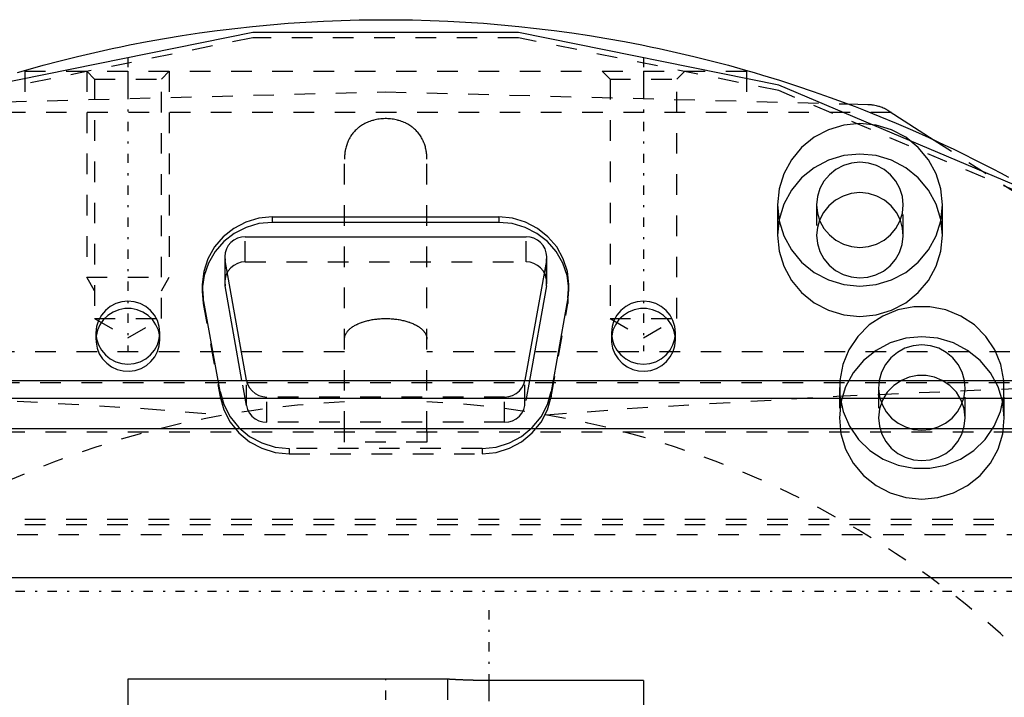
# Model space of a CAD drawing. Extents: x -109 to 109, y -1 to 737.
# Tile 10 of 12: x -18 to 30, y 601 to 634. Entities that reach past the tile are written whole.
import ezdxf

# ---------------------------------------------------------------- set-up
doc = ezdxf.new("R2010")
doc.units = 0
doc.linetypes.add('CENTER', pattern=[1.5, 0.45, -0.5, 0.05, -0.5])
doc.linetypes.add('DASHED', pattern=[2, 1, -1])
for name, color, linetype in [('AM_0', 7, 'CONTINUOUS'), ('AM_3', 7, 'DASHED'), ('AM_7', 7, 'CENTER')]:
    doc.layers.add(name, color=color, linetype=linetype)

msp = doc.modelspace()

# ---------------------------------------------------------------- linework, layer by layer
at = {"layer": 'AM_0', "color": 7, "linetype": 'CONTINUOUS'}
for p, q in [((22.413, 629.413), (23.389, 629.388)), ((24.422, 629.068), (26.601, 627.659)), ((19, 624.516), (19, 623.04)), ((27, 623.04), (27, 624.516)), ((-5.498, 623.927), (-5.498, 623.666)), ((-5.498, 623.927), (5.488, 623.927)), ((5.488, 623.666), (-5.498, 623.666)), ((5.488, 623.927), (5.488, 623.666)), ((-6.808, 622.97), (6.808, 622.97)), ((-7.808, 621.985), (-7.808, 620.761)), ((-7.793, 620.59), (-7.793, 621.814)), ((-6.753, 616.004), (-7.793, 621.814)), ((7.793, 621.814), (6.753, 616.004)), ((7.793, 620.59), (7.793, 621.814)), ((7.808, 620.761), (7.808, 621.985)), ((-7.808, 620.761), (-7.793, 620.59)), ((7.793, 620.59), (7.808, 620.761)), ((-6.971, 616), (-7.793, 620.59)), ((7.793, 620.59), (6.971, 616)), ((-8.131, 616), (-8.846, 619.997)), ((8.836, 619.997), (8.121, 616)), ((-42.5, 616), (42.5, 616)), ((-6.753, 616), (-6.753, 616.004)), ((-6.753, 616.004), (-6.752, 616)), ((6.752, 616), (6.753, 616.004)), ((6.753, 616), (6.753, 616.004)), ((31.5, 615.12), (-31.5, 615.12)), ((31.5, 613.65), (-31.5, 613.65)), ((31.5, 606.42), (-31.5, 606.42)), ((3, 601.5), (-12.5, 601.5)), ((-12.5, 601.5), (-12.5, 597.297)), ((12.5, 601.436), (5, 601.436)), ((12.5, 601.436), (12.5, 597.288))]:
    msp.add_line(p, q, dxfattribs=at)
for points in [[(41.459, 618.035), (30.896, 625.302), (19.062, 630.319), (6.442, 632.88), (-6.442, 632.88), (-19.062, 630.319), (-30.896, 625.302), (-41.459, 618.035)], [(25.1, 624.516), (25.06, 624.92), (24.94, 625.308), (24.746, 625.665), (24.485, 625.979), (24.167, 626.236), (23.804, 626.427), (23.41, 626.545), (23, 626.584), (22.59, 626.545), (22.196, 626.427), (21.833, 626.236), (21.515, 625.979), (21.254, 625.665), (21.06, 625.308), (20.94, 624.92), (20.9, 624.516)], [(24.962, 623.778), (24.773, 624.149), (24.512, 624.475), (24.191, 624.744), (23.822, 624.943), (23.419, 625.067), (23, 625.108), (22.581, 625.067), (22.178, 624.943), (21.809, 624.744), (21.488, 624.475), (21.227, 624.149), (21.038, 623.778)], [(20.9, 624.516), (20.94, 624.113), (21.06, 623.725), (21.254, 623.367), (21.515, 623.054), (21.833, 622.797), (22.196, 622.606), (22.59, 622.488), (23, 622.448), (23.41, 622.488), (23.804, 622.606), (24.167, 622.797), (24.485, 623.054), (24.746, 623.367), (24.94, 623.725), (25.06, 624.113), (25.1, 624.516)], [(-5.498, 623.927), (-6.153, 623.864), (-6.784, 623.678), (-7.366, 623.376), (-7.879, 622.969), (-8.302, 622.472), (-8.62, 621.904), (-8.821, 621.287), (-8.897, 620.643), (-8.846, 619.997)], [(-5.498, 623.666), (-6.145, 623.605), (-6.769, 623.423), (-7.346, 623.129), (-7.855, 622.731), (-8.278, 622.245), (-8.6, 621.689), (-8.808, 621.082), (-8.895, 620.448)], [(8.836, 619.997), (8.887, 620.643), (8.811, 621.287), (8.61, 621.904), (8.292, 622.472), (7.869, 622.969), (7.356, 623.376), (6.774, 623.678), (6.143, 623.864), (5.488, 623.927)], [(8.885, 620.448), (8.798, 621.082), (8.59, 621.689), (8.268, 622.245), (7.845, 622.731), (7.336, 623.129), (6.759, 623.423), (6.135, 623.605), (5.488, 623.666)], [(-6.808, 622.97), (-7.001, 622.951), (-7.186, 622.897), (-7.358, 622.808), (-7.508, 622.688), (-7.633, 622.542), (-7.726, 622.375), (-7.786, 622.194), (-7.808, 622.004), (-7.793, 621.814)], [(7.793, 621.814), (7.808, 622.004), (7.786, 622.194), (7.726, 622.375), (7.633, 622.542), (7.508, 622.688), (7.358, 622.808), (7.186, 622.897), (7.001, 622.951), (6.808, 622.97)], [(19, 623.04), (19.077, 622.272), (19.304, 621.533), (19.674, 620.852), (20.172, 620.255), (20.778, 619.765), (21.469, 619.401), (22.22, 619.177), (23, 619.101), (23.78, 619.177), (24.531, 619.401), (25.222, 619.765), (25.828, 620.255), (26.326, 620.852), (26.696, 621.533), (26.923, 622.272), (27, 623.04)], [(-10.96, 618.139), (-11.023, 618.429), (-11.142, 618.701), (-11.311, 618.945), (-11.526, 619.153), (-11.777, 619.316), (-12.055, 619.428), (-12.35, 619.485), (-12.65, 619.485), (-12.945, 619.428), (-13.223, 619.316), (-13.474, 619.153), (-13.689, 618.945), (-13.858, 618.701), (-13.977, 618.429), (-14.04, 618.139)], [(14.04, 618.139), (13.977, 618.429), (13.858, 618.701), (13.689, 618.945), (13.474, 619.153), (13.223, 619.316), (12.945, 619.428), (12.65, 619.485), (12.35, 619.485), (12.055, 619.428), (11.777, 619.316), (11.526, 619.153), (11.311, 618.945), (11.142, 618.701), (11.023, 618.429), (10.96, 618.139)], [(29.984, 616), (29.838, 616.764), (29.541, 617.484), (29.107, 618.134), (28.552, 618.686), (27.897, 619.121), (27.169, 619.42), (26.395, 619.573), (25.605, 619.573), (24.831, 619.42), (24.103, 619.121), (23.448, 618.686), (22.893, 618.134), (22.459, 617.484), (22.162, 616.764), (22.016, 616)], [(28.07, 616), (27.959, 616.399), (27.769, 616.768), (27.508, 617.092), (27.187, 617.359), (26.819, 617.557), (26.418, 617.68), (26, 617.721), (25.582, 617.68), (25.181, 617.557), (24.813, 617.359), (24.492, 617.092), (24.231, 616.768), (24.041, 616.399), (23.93, 616)], [(26.991, 616), (26.611, 616.156), (26.206, 616.235), (25.794, 616.235), (25.389, 616.156), (25.009, 616)]]:
    msp.add_lwpolyline(points, dxfattribs=at)
for points in [[(19, 624.516), (19.077, 623.748), (19.304, 623.009), (19.674, 622.328), (20.172, 621.731), (20.778, 621.241), (21.469, 620.877), (22.22, 620.653), (23, 620.577), (23.78, 620.653), (24.531, 620.877), (25.222, 621.241), (25.828, 621.731), (26.326, 622.328), (26.696, 623.009), (26.923, 623.748), (27, 624.516), (26.923, 625.285), (26.696, 626.024), (26.326, 626.705), (25.828, 627.302), (25.222, 627.792), (24.531, 628.156), (23.78, 628.38), (23, 628.455), (22.22, 628.38), (21.469, 628.156), (20.778, 627.792), (20.172, 627.302), (19.674, 626.705), (19.304, 626.024), (19.077, 625.285)], [(-14.05, 618.313), (-14.02, 618.015), (-13.932, 617.729), (-13.789, 617.465), (-13.596, 617.234), (-13.361, 617.044), (-13.093, 616.903), (-12.802, 616.816), (-12.5, 616.787), (-12.198, 616.816), (-11.907, 616.903), (-11.639, 617.044), (-11.404, 617.234), (-11.211, 617.465), (-11.068, 617.729), (-10.98, 618.015), (-10.95, 618.313), (-10.98, 618.611), (-11.068, 618.897), (-11.211, 619.161), (-11.404, 619.392), (-11.639, 619.582), (-11.907, 619.723), (-12.198, 619.81), (-12.5, 619.84), (-12.802, 619.81), (-13.093, 619.723), (-13.361, 619.582), (-13.596, 619.392), (-13.789, 619.161), (-13.932, 618.897), (-14.02, 618.611)], [(10.95, 618.313), (10.98, 618.015), (11.068, 617.729), (11.211, 617.465), (11.404, 617.234), (11.639, 617.044), (11.907, 616.903), (12.198, 616.816), (12.5, 616.787), (12.802, 616.816), (13.093, 616.903), (13.361, 617.044), (13.596, 617.234), (13.789, 617.465), (13.932, 617.729), (14.02, 618.015), (14.05, 618.313), (14.02, 618.611), (13.932, 618.897), (13.789, 619.161), (13.596, 619.392), (13.361, 619.582), (13.093, 619.723), (12.802, 619.81), (12.5, 619.84), (12.198, 619.81), (11.907, 619.723), (11.639, 619.582), (11.404, 619.392), (11.211, 619.161), (11.068, 618.897), (10.98, 618.611)]]:
    msp.add_lwpolyline(points, close=True, dxfattribs=at)
for points in [[(-17.863, 630.936, 0), (-17.449, 631.056, 0), (-16.618, 631.287, 0), (-15.784, 631.507, 0), (-14.948, 631.716, 0), (-14.108, 631.913, 0), (-13.266, 632.099, 0), (-12.845, 632.187, 0), (-12.422, 632.273, 0), (-11.575, 632.436, 0), (-10.726, 632.587, 0), (-9.876, 632.727, 0), (-9.023, 632.856, 0), (-8.169, 632.972, 0), (-7.741, 633.026, 0), (-7.313, 633.078, 0), (-6.456, 633.171, 0), (-5.597, 633.253, 0), (-4.738, 633.323, 0), (-3.878, 633.381, 0), (-3.017, 633.428, 0), (-2.586, 633.447, 0), (-2.155, 633.463, 0), (-1.293, 633.487, 0), (-0.431, 633.499, 0), (0, 633.5, 0), (0.431, 633.499, 0), (1.293, 633.487, 0), (2.155, 633.463, 0), (2.586, 633.447, 0), (3.017, 633.428, 0), (3.878, 633.381, 0), (4.738, 633.323, 0), (5.597, 633.253, 0), (6.456, 633.171, 0), (7.313, 633.078, 0), (7.741, 633.026, 0), (8.169, 632.972, 0), (9.023, 632.856, 0), (9.876, 632.727, 0), (10.726, 632.587, 0), (11.575, 632.436, 0), (12.422, 632.273, 0), (12.845, 632.187, 0), (13.266, 632.099, 0), (14.108, 631.913, 0), (14.948, 631.716, 0), (15.784, 631.507, 0), (16.618, 631.287, 0), (17.449, 631.056, 0), (17.863, 630.936, 0), (18.276, 630.813, 0), (19.1, 630.559, 0), (19.921, 630.294, 0), (20.738, 630.018, 0), (21.551, 629.731, 0), (22.36, 629.433, 0), (22.763, 629.28, 0), (23.165, 629.124, 0), (23.965, 628.804, 0), (24.762, 628.473, 0), (25.553, 628.132, 0), (26.34, 627.779, 0), (27.122, 627.416, 0), (27.512, 627.231, 0), (27.9, 627.043, 0), (28.672, 626.659, 0), (29.438, 626.264, 0), (29.82, 626.063, 0), (30.199, 625.859, 0)], [(23.389, 629.388, 0), (23.419, 629.387, 0), (23.48, 629.383, 0), (23.541, 629.378, 0), (23.571, 629.374, 0), (23.601, 629.371, 0), (23.661, 629.362, 0), (23.721, 629.351, 0), (23.781, 629.338, 0), (23.84, 629.324, 0), (23.898, 629.308, 0), (23.928, 629.299, 0), (23.957, 629.29, 0), (24.014, 629.27, 0), (24.071, 629.248, 0), (24.127, 629.225, 0), (24.183, 629.2, 0), (24.237, 629.174, 0), (24.265, 629.16, 0), (24.291, 629.146, 0), (24.344, 629.116, 0), (24.396, 629.084, 0), (24.422, 629.068, 0)], [(5, 601.436, 0), (4.986, 601.436, 0), (4.958, 601.436, 0), (4.93, 601.437, 0), (4.916, 601.437, 0), (4.902, 601.437, 0), (4.873, 601.437, 0), (4.845, 601.437, 0), (4.816, 601.437, 0), (4.788, 601.437, 0), (4.759, 601.437, 0), (4.745, 601.437, 0), (4.73, 601.438, 0), (4.702, 601.438, 0), (4.673, 601.438, 0), (4.644, 601.438, 0), (4.615, 601.439, 0), (4.587, 601.439, 0), (4.572, 601.439, 0), (4.558, 601.44, 0), (4.529, 601.44, 0), (4.501, 601.44, 0), (4.487, 601.441, 0), (4.472, 601.441, 0), (4.444, 601.441, 0), (4.416, 601.442, 0), (4.402, 601.442, 0), (4.387, 601.442, 0), (4.359, 601.443, 0), (4.331, 601.444, 0), (4.303, 601.444, 0), (4.276, 601.445, 0), (4.248, 601.445, 0), (4.235, 601.446, 0), (4.221, 601.446, 0), (4.194, 601.447, 0), (4.167, 601.447, 0), (4.14, 601.448, 0), (4.113, 601.449, 0), (4.087, 601.45, 0), (4.074, 601.45, 0), (4.061, 601.45, 0), (4.035, 601.451, 0), (4.009, 601.452, 0), (3.983, 601.453, 0), (3.958, 601.454, 0), (3.933, 601.455, 0), (3.921, 601.455, 0), (3.908, 601.455, 0), (3.884, 601.456, 0), (3.86, 601.457, 0), (3.836, 601.458, 0), (3.813, 601.459, 0), (3.789, 601.46, 0), (3.778, 601.46, 0), (3.766, 601.461, 0), (3.744, 601.462, 0), (3.722, 601.462, 0), (3.7, 601.463, 0), (3.678, 601.464, 0), (3.657, 601.465, 0), (3.647, 601.466, 0), (3.636, 601.466, 0), (3.616, 601.467, 0), (3.596, 601.468, 0), (3.586, 601.468, 0), (3.576, 601.469, 0), (3.556, 601.47, 0), (3.537, 601.47, 0), (3.527, 601.471, 0), (3.518, 601.471, 0), (3.499, 601.472, 0), (3.48, 601.473, 0), (3.462, 601.474, 0), (3.444, 601.475, 0), (3.426, 601.476, 0), (3.417, 601.476, 0), (3.408, 601.477, 0), (3.391, 601.478, 0), (3.374, 601.478, 0), (3.357, 601.479, 0), (3.34, 601.48, 0), (3.324, 601.481, 0), (3.316, 601.482, 0), (3.308, 601.482, 0), (3.293, 601.483, 0), (3.278, 601.484, 0), (3.263, 601.484, 0), (3.248, 601.485, 0), (3.234, 601.486, 0), (3.227, 601.486, 0), (3.221, 601.487, 0), (3.207, 601.488, 0), (3.194, 601.488, 0), (3.182, 601.489, 0), (3.17, 601.49, 0), (3.158, 601.49, 0), (3.152, 601.491, 0), (3.147, 601.491, 0), (3.136, 601.492, 0), (3.125, 601.492, 0), (3.115, 601.493, 0), (3.105, 601.493, 0), (3.096, 601.494, 0), (3.092, 601.494, 0), (3.087, 601.495, 0), (3.079, 601.495, 0), (3.071, 601.496, 0), (3.067, 601.496, 0), (3.063, 601.496, 0), (3.056, 601.496, 0), (3.049, 601.497, 0), (3.046, 601.497, 0), (3.043, 601.497, 0), (3.037, 601.498, 0), (3.032, 601.498, 0), (3.027, 601.498, 0), (3.022, 601.499, 0), (3.018, 601.499, 0), (3.016, 601.499, 0), (3.015, 601.499, 0), (3.011, 601.499, 0), (3.008, 601.499, 0), (3.006, 601.5, 0), (3.004, 601.5, 0), (3.002, 601.5, 0), (3.002, 601.5, 0), (3.001, 601.5, 0), (3, 601.5, 0), (3, 601.5, 0), (3, 601.5, 0)]]:
    msp.add_polyline3d(points, dxfattribs=at)
at = {"layer": 'AM_3', "color": 6, "linetype": 'DASHED'}
for p, q in [((-17.5, 631), (17.5, 631)), ((-17.5, 631), (-17.5, 629.542)), ((-14.5, 631), (-14.121, 630.621)), ((-14.5, 631), (-14.5, 621)), ((-12.5, 631), (-12.5, 629.673)), ((-10.879, 630.621), (-10.5, 631)), ((-10.5, 631), (-10.5, 621)), ((10.5, 631), (10.879, 630.621)), ((12.5, 631), (12.5, 629.673)), ((14.121, 630.621), (14.5, 631)), ((17.5, 631), (17.5, 629.542)), ((-14.121, 630.621), (-14.121, 619)), ((-14.121, 630.621), (-10.879, 630.621)), ((-10.879, 619), (-10.879, 630.621)), ((10.879, 630.621), (10.879, 619)), ((10.879, 630.621), (14.121, 630.621)), ((14.121, 619), (14.121, 630.621)), ((-22.413, 629.413), (0, 630)), ((0, 630), (22.413, 629.413)), ((24.527, 629), (-35.399, 629)), ((26.601, 627.659), (40, 619)), ((-2, 613.5), (-2, 626.729)), ((2, 613.5), (2, 626.729)), ((20.9, 624.516), (20.9, 623.04)), ((25.1, 623.04), (25.1, 624.516)), ((-6.808, 621.746), (-6.808, 622.97)), ((6.808, 621.746), (6.808, 622.97)), ((-6.808, 621.746), (6.808, 621.746)), ((-14.121, 620.344), (-14.5, 621)), ((-14.5, 621), (-10.5, 621)), ((-10.879, 620.344), (-10.5, 621)), ((-8.898, 620.578), (-8.898, 620.318)), ((-8.895, 620.448), (-8.898, 620.318)), ((-8.898, 620.318), (-8.846, 619.736)), ((8.836, 619.736), (8.885, 620.448)), ((8.888, 620.318), (8.888, 620.578)), ((-8.846, 619.997), (-8.846, 619.736)), ((8.836, 619.997), (8.836, 619.736)), ((-8.846, 619.736), (-8.035, 615.206)), ((8.025, 615.206), (8.836, 619.736)), ((-14.121, 619), (-12.5, 618.064)), ((-14.121, 619), (-10.879, 619)), ((-12.5, 618.064), (-10.879, 619)), ((10.879, 619), (12.5, 618.064)), ((10.879, 619), (14.121, 619)), ((12.5, 618.064), (14.121, 619)), ((-14.05, 618.313), (-14.05, 617.966)), ((-10.95, 617.966), (-10.96, 618.139)), ((-10.95, 617.966), (-10.95, 618.313)), ((10.95, 618.313), (10.95, 617.966)), ((14.05, 617.966), (14.04, 618.139)), ((14.05, 617.966), (14.05, 618.313)), ((-2, 617.382), (-42.275, 617.382)), ((42.275, 617.382), (2, 617.382)), ((-8.035, 615.467), (-8.131, 616)), ((-6.753, 614.779), (-6.971, 616)), ((-6.753, 614.779), (-6.753, 616)), ((6.971, 616), (6.753, 614.779)), ((6.753, 614.779), (6.753, 616)), ((8.121, 616), (8.025, 615.467)), ((44.247, 615.878), (-44.247, 615.878)), ((22, 615.653), (22, 614.177)), ((23.9, 615.653), (23.9, 614.177)), ((28.1, 614.177), (28.1, 615.653)), ((30, 614.177), (30, 615.653)), ((-8.035, 615.467), (-8.035, 615.206)), ((5.768, 615.19), (-5.768, 615.19)), ((-5.768, 613.966), (-5.768, 615.19)), ((5.768, 613.966), (5.768, 615.19)), ((8.025, 615.467), (8.025, 615.206)), ((5.768, 613.966), (-5.768, 613.966)), ((-42.5, 613.5), (42.5, 613.5)), ((-2, 613), (-2, 613.5)), ((2, 613.5), (2, 613)), ((-4.687, 612.7), (-4.687, 612.439)), ((4.677, 612.7), (-4.687, 612.7)), ((2, 613), (-2, 613)), ((4.677, 612.7), (4.677, 612.439)), ((-4.687, 612.439), (4.677, 612.439)), ((39.5, 609.253), (-39.5, 609.253)), ((39.5, 608.994), (-39.5, 608.994)), ((51.124, 608.501), (-51.124, 608.501)), ((3, 601.5), (3, 599.5)), ((5, 601.436), (5, 597.5))]:
    msp.add_line(p, q, dxfattribs=at)
for points in [[(41.459, 617.776), (30.896, 625.043), (19.062, 630.06), (6.442, 632.621), (-6.442, 632.621), (-19.062, 630.06), (-30.896, 625.043), (-41.459, 617.776)], [(27, 623.04), (26.923, 623.809), (26.696, 624.548), (26.326, 625.229), (25.828, 625.826), (25.222, 626.316), (24.531, 626.68), (23.78, 626.904), (23, 626.979), (22.22, 626.904), (21.469, 626.68), (20.778, 626.316), (20.172, 625.826), (19.674, 625.229), (19.304, 624.548), (19.077, 623.809), (19, 623.04)], [(20.9, 623.04), (20.94, 622.64), (21.057, 622.255), (21.249, 621.899), (21.506, 621.587), (21.82, 621.33), (22.178, 621.137), (22.568, 621.016), (22.974, 620.972), (23.381, 621.006), (23.774, 621.118), (24.137, 621.301), (24.457, 621.551), (24.722, 621.857), (24.922, 622.208), (25.05, 622.59), (25.099, 622.989), (25.07, 623.39), (24.962, 623.778)], [(21.038, 623.778), (20.935, 623.415), (20.9, 623.04)], [(-6.808, 621.746), (-7.003, 621.727), (-7.191, 621.671), (-7.364, 621.58), (-7.515, 621.457), (-7.64, 621.308), (-7.732, 621.138), (-7.789, 620.953), (-7.808, 620.761)], [(7.808, 620.761), (7.789, 620.953), (7.732, 621.138), (7.64, 621.308), (7.515, 621.457), (7.364, 621.58), (7.191, 621.671), (7.003, 621.727), (6.808, 621.746)], [(-14.04, 618.139), (-14.045, 617.848), (-13.994, 617.56), (-13.889, 617.287), (-13.732, 617.04), (-13.53, 616.826), (-13.291, 616.653), (-13.023, 616.529), (-12.736, 616.457), (-12.44, 616.441), (-12.146, 616.48), (-11.865, 616.573), (-11.608, 616.718), (-11.383, 616.908), (-11.199, 617.136), (-11.062, 617.395), (-10.978, 617.675), (-10.95, 617.966)], [(10.96, 618.139), (10.955, 617.848), (11.006, 617.56), (11.111, 617.287), (11.268, 617.04), (11.47, 616.826), (11.709, 616.653), (11.977, 616.529), (12.264, 616.457), (12.56, 616.441), (12.854, 616.48), (13.135, 616.573), (13.392, 616.718), (13.617, 616.908), (13.801, 617.136), (13.938, 617.395), (14.022, 617.675), (14.05, 617.966)], [(-6.752, 616), (-6.698, 615.812), (-6.606, 615.638), (-6.482, 615.486), (-6.33, 615.36), (-6.155, 615.267), (-5.966, 615.209), (-5.768, 615.19)], [(5.768, 615.19), (5.966, 615.209), (6.155, 615.267), (6.33, 615.36), (6.482, 615.486), (6.606, 615.638), (6.698, 615.812), (6.752, 616)], [(22.016, 616), (22.023, 615.232), (22.181, 614.481), (22.485, 613.774), (22.921, 613.138), (23.475, 612.598), (24.125, 612.173), (24.846, 611.881), (25.61, 611.732), (26.39, 611.732), (27.154, 611.881), (27.875, 612.173), (28.525, 612.598), (29.079, 613.138), (29.515, 613.774), (29.819, 614.481), (29.977, 615.232), (29.984, 616)], [(25.009, 616), (24.635, 615.749), (24.325, 615.424), (24.093, 615.042), (23.949, 614.62), (23.9, 614.177)], [(23.93, 616), (23.901, 615.602), (23.95, 615.206), (24.075, 614.826), (24.272, 614.478), (24.533, 614.173), (24.849, 613.923), (25.208, 613.737), (25.597, 613.623), (26, 613.585), (26.403, 613.623), (26.792, 613.737), (27.151, 613.923), (27.467, 614.173), (27.728, 614.478), (27.925, 614.826), (28.05, 615.206), (28.099, 615.602), (28.07, 616)], [(28.1, 614.177), (28.051, 614.62), (27.907, 615.042), (27.675, 615.424), (27.365, 615.749), (26.991, 616)], [(-8.035, 615.467), (-7.852, 614.825), (-7.543, 614.231), (-7.121, 613.71), (-6.602, 613.282), (-6.008, 612.963), (-5.361, 612.766), (-4.687, 612.7)], [(-8.035, 615.206), (-7.852, 614.564), (-7.543, 613.971), (-7.121, 613.45), (-6.602, 613.021), (-6.008, 612.702), (-5.361, 612.506), (-4.687, 612.439)], [(4.677, 612.7), (5.351, 612.766), (5.998, 612.963), (6.592, 613.282), (7.111, 613.71), (7.533, 614.231), (7.842, 614.825), (8.025, 615.467)], [(4.677, 612.439), (5.351, 612.506), (5.998, 612.702), (6.592, 613.021), (7.111, 613.45), (7.533, 613.971), (7.842, 614.564), (8.025, 615.206)], [(-6.753, 614.779), (-6.699, 614.591), (-6.608, 614.416), (-6.484, 614.263), (-6.331, 614.137), (-6.156, 614.043), (-5.966, 613.985), (-5.768, 613.966)], [(5.768, 613.966), (5.966, 613.985), (6.156, 614.043), (6.331, 614.137), (6.484, 614.263), (6.608, 614.416), (6.699, 614.591), (6.753, 614.779)], [(23.9, 614.177), (23.94, 613.773), (24.06, 613.385), (24.254, 613.028), (24.515, 612.715), (24.833, 612.457), (25.196, 612.266), (25.59, 612.149), (26, 612.109), (26.41, 612.149), (26.804, 612.266), (27.167, 612.457), (27.485, 612.715), (27.746, 613.028), (27.94, 613.385), (28.06, 613.773), (28.1, 614.177)]]:
    msp.add_lwpolyline(points, dxfattribs=at)
msp.add_lwpolyline([(22, 614.177), (22.077, 613.408), (22.304, 612.669), (22.674, 611.988), (23.172, 611.391), (23.778, 610.902), (24.469, 610.538), (25.22, 610.313), (26, 610.238), (26.78, 610.313), (27.531, 610.538), (28.222, 610.902), (28.828, 611.391), (29.326, 611.988), (29.696, 612.669), (29.923, 613.408), (30, 614.177), (29.923, 614.945), (29.696, 615.684), (29.326, 616.365), (28.828, 616.962), (28.222, 617.452), (27.531, 617.816), (26.78, 618.04), (26, 618.116), (25.22, 618.04), (24.469, 617.816), (23.778, 617.452), (23.172, 616.962), (22.674, 616.365), (22.304, 615.684), (22.077, 614.945)], close=True, dxfattribs=at)
for points in [[(2, 626.729, 0), (2, 626.754, 0), (1.999, 626.806, 0), (1.997, 626.857, 0), (1.995, 626.883, 0), (1.994, 626.909, 0), (1.989, 626.961, 0), (1.984, 627.013, 0), (1.977, 627.065, 0), (1.969, 627.118, 0), (1.959, 627.17, 0), (1.954, 627.196, 0), (1.949, 627.222, 0), (1.937, 627.274, 0), (1.923, 627.325, 0), (1.909, 627.376, 0), (1.893, 627.427, 0), (1.875, 627.478, 0), (1.866, 627.503, 0), (1.856, 627.528, 0), (1.836, 627.577, 0), (1.814, 627.626, 0), (1.803, 627.651, 0), (1.791, 627.675, 0), (1.766, 627.723, 0), (1.74, 627.77, 0), (1.726, 627.793, 0), (1.712, 627.816, 0), (1.683, 627.861, 0), (1.652, 627.906, 0), (1.62, 627.95, 0), (1.587, 627.993, 0), (1.552, 628.035, 0), (1.534, 628.055, 0), (1.515, 628.076, 0), (1.478, 628.116, 0), (1.438, 628.155, 0), (1.398, 628.192, 0), (1.356, 628.229, 0), (1.313, 628.265, 0), (1.29, 628.282, 0), (1.267, 628.299, 0), (1.22, 628.333, 0), (1.171, 628.367, 0), (1.119, 628.399, 0), (1.066, 628.43, 0), (1.01, 628.46, 0), (0.982, 628.474, 0), (0.953, 628.488, 0), (0.894, 628.515, 0), (0.834, 628.541, 0), (0.772, 628.565, 0), (0.709, 628.587, 0), (0.644, 628.607, 0), (0.612, 628.616, 0), (0.579, 628.625, 0), (0.512, 628.641, 0), (0.445, 628.656, 0), (0.377, 628.668, 0), (0.309, 628.678, 0), (0.24, 628.686, 0), (0.206, 628.69, 0), (0.171, 628.692, 0), (0.102, 628.696, 0), (0.034, 628.698, 0), (0, 628.699, 0), (-0.034, 628.698, 0), (-0.102, 628.696, 0), (-0.171, 628.692, 0), (-0.206, 628.69, 0), (-0.24, 628.686, 0), (-0.309, 628.678, 0), (-0.377, 628.668, 0), (-0.445, 628.656, 0), (-0.512, 628.641, 0), (-0.579, 628.625, 0), (-0.612, 628.616, 0), (-0.644, 628.607, 0), (-0.709, 628.587, 0), (-0.772, 628.565, 0), (-0.834, 628.541, 0), (-0.894, 628.515, 0), (-0.953, 628.488, 0), (-0.982, 628.474, 0), (-1.01, 628.46, 0), (-1.066, 628.43, 0), (-1.119, 628.399, 0), (-1.171, 628.367, 0), (-1.22, 628.333, 0), (-1.267, 628.299, 0), (-1.29, 628.282, 0), (-1.313, 628.265, 0), (-1.356, 628.229, 0), (-1.398, 628.192, 0), (-1.438, 628.155, 0), (-1.478, 628.116, 0), (-1.515, 628.076, 0), (-1.534, 628.055, 0), (-1.552, 628.035, 0), (-1.587, 627.993, 0), (-1.62, 627.95, 0), (-1.652, 627.906, 0), (-1.683, 627.861, 0), (-1.712, 627.816, 0), (-1.726, 627.793, 0), (-1.74, 627.77, 0), (-1.766, 627.723, 0), (-1.791, 627.675, 0), (-1.803, 627.651, 0), (-1.814, 627.626, 0), (-1.836, 627.577, 0), (-1.856, 627.528, 0), (-1.866, 627.503, 0), (-1.875, 627.478, 0), (-1.893, 627.427, 0), (-1.909, 627.376, 0), (-1.923, 627.325, 0), (-1.937, 627.274, 0), (-1.949, 627.222, 0), (-1.954, 627.196, 0), (-1.959, 627.17, 0), (-1.969, 627.118, 0), (-1.977, 627.065, 0), (-1.984, 627.013, 0), (-1.989, 626.961, 0), (-1.994, 626.909, 0), (-1.995, 626.883, 0), (-1.997, 626.857, 0), (-1.999, 626.806, 0), (-2, 626.754, 0), (-2, 626.729, 0)], [(-2, 618, 0), (-2, 618.015, 0), (-1.998, 618.044, 0), (-1.995, 618.073, 0), (-1.992, 618.087, 0), (-1.99, 618.102, 0), (-1.983, 618.131, 0), (-1.974, 618.159, 0), (-1.964, 618.188, 0), (-1.953, 618.216, 0), (-1.939, 618.245, 0), (-1.932, 618.259, 0), (-1.924, 618.273, 0), (-1.907, 618.301, 0), (-1.889, 618.328, 0), (-1.869, 618.356, 0), (-1.848, 618.383, 0), (-1.825, 618.409, 0), (-1.813, 618.423, 0), (-1.8, 618.436, 0), (-1.774, 618.462, 0), (-1.746, 618.487, 0), (-1.732, 618.5, 0), (-1.717, 618.513, 0), (-1.687, 618.537, 0), (-1.655, 618.562, 0), (-1.638, 618.574, 0), (-1.621, 618.585, 0), (-1.587, 618.609, 0), (-1.551, 618.632, 0), (-1.513, 618.654, 0), (-1.475, 618.676, 0), (-1.435, 618.697, 0), (-1.414, 618.707, 0), (-1.393, 618.717, 0), (-1.351, 618.737, 0), (-1.308, 618.757, 0), (-1.263, 618.775, 0), (-1.218, 618.793, 0), (-1.171, 618.811, 0), (-1.147, 618.819, 0), (-1.123, 618.827, 0), (-1.075, 618.843, 0), (-1.025, 618.859, 0), (-0.975, 618.873, 0), (-0.923, 618.887, 0), (-0.872, 618.9, 0), (-0.845, 618.906, 0), (-0.819, 618.912, 0), (-0.765, 618.924, 0), (-0.711, 618.935, 0), (-0.657, 618.945, 0), (-0.601, 618.954, 0), (-0.546, 618.962, 0), (-0.518, 618.966, 0), (-0.489, 618.97, 0), (-0.433, 618.976, 0), (-0.376, 618.982, 0), (-0.319, 618.987, 0), (-0.261, 618.991, 0), (-0.203, 618.995, 0), (-0.174, 618.996, 0), (-0.145, 618.997, 0), (-0.087, 618.999, 0), (-0.029, 619, 0), (0, 619, 0), (0.029, 619, 0), (0.087, 618.999, 0), (0.145, 618.997, 0), (0.174, 618.996, 0), (0.203, 618.995, 0), (0.261, 618.991, 0), (0.319, 618.987, 0), (0.376, 618.982, 0), (0.433, 618.976, 0), (0.489, 618.97, 0), (0.518, 618.966, 0), (0.546, 618.962, 0), (0.601, 618.954, 0), (0.657, 618.945, 0), (0.711, 618.935, 0), (0.765, 618.924, 0), (0.819, 618.912, 0), (0.845, 618.906, 0), (0.872, 618.9, 0), (0.923, 618.887, 0), (0.975, 618.873, 0), (1.025, 618.859, 0), (1.075, 618.843, 0), (1.123, 618.827, 0), (1.147, 618.819, 0), (1.171, 618.811, 0), (1.218, 618.793, 0), (1.263, 618.775, 0), (1.308, 618.757, 0), (1.351, 618.737, 0), (1.393, 618.717, 0), (1.414, 618.707, 0), (1.435, 618.697, 0), (1.475, 618.676, 0), (1.513, 618.654, 0), (1.551, 618.632, 0), (1.587, 618.609, 0), (1.621, 618.585, 0), (1.638, 618.574, 0), (1.655, 618.562, 0), (1.687, 618.537, 0), (1.717, 618.513, 0), (1.732, 618.5, 0), (1.746, 618.487, 0), (1.774, 618.462, 0), (1.8, 618.436, 0), (1.813, 618.423, 0), (1.825, 618.409, 0), (1.848, 618.383, 0), (1.869, 618.356, 0), (1.889, 618.328, 0), (1.907, 618.301, 0), (1.924, 618.273, 0), (1.932, 618.259, 0), (1.939, 618.245, 0), (1.953, 618.216, 0), (1.964, 618.188, 0), (1.974, 618.159, 0), (1.983, 618.131, 0), (1.99, 618.102, 0), (1.992, 618.087, 0), (1.995, 618.073, 0), (1.998, 618.044, 0), (2, 618.015, 0), (2, 618, 0)], [(-42.5, 616.055, 0), (-34.943, 615.793, 0), (-21.873, 615.234, 0), (-11.712, 614.634, 0), (-7.779, 614.322, 0)], [(7.779, 614.322, 0), (11.712, 614.634, 0), (21.873, 615.234, 0), (34.943, 615.793, 0), (42.5, 616.055, 0)]]:
    msp.add_polyline3d(points, dxfattribs=at)
msp.add_arc((0, 570), 45, 92.5473, 87.4527, dxfattribs=at)
at = {"layer": 'AM_7', "color": 4, "linetype": 'CENTER'}
for p, q in [((-12.5, 631.647), (-12.5, 617.417)), ((12.5, 631.647), (12.5, 617.417)), ((52.25, 605.748), (-52.25, 605.748)), ((5, 604.85), (5, 597.15)), ((0, 538.5), (0, 601.5))]:
    msp.add_line(p, q, dxfattribs=at)

doc.saveas('drawing.dxf')
